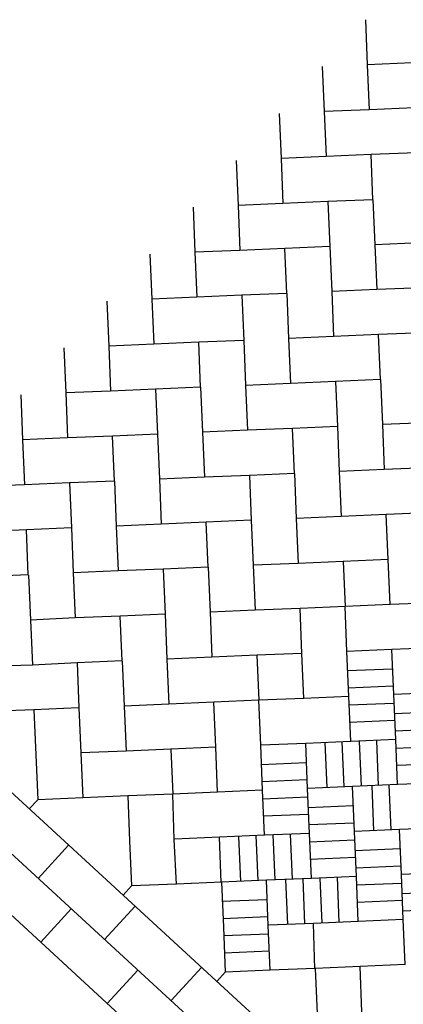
# Model space of a CAD drawing. Header units: metres. Extents: x 111546 to 149831, y 498798 to 507863.
# Tile 106 of 256: x 113039.116 to 113040.008, y 500890.15 to 500892.438. Entities that reach past the tile are written whole.
import ezdxf

# ---------------------------------------------------------------- set-up
doc = ezdxf.new("R2010")
doc.units = ezdxf.units.M
for name, color, linetype in [('3-arcering witte steen', 3, 'Continuous'), ('3-opsluiting', 2, 'Continuous'), ('3-steen', 3, 'Continuous')]:
    doc.layers.add(name, color=color, linetype=linetype)

msp = doc.modelspace()

# ---------------------------------------------------------------- linework, layer by layer
at = {"layer": '3-arcering witte steen'}
for p, q in [((113039.878, 500890.9256), (113039.9826, 500890.93)), ((113039.8797, 500890.8857), (113039.9843, 500890.8901)), ((113039.8814, 500890.8457), (113039.986, 500890.8501)), ((113039.987, 500890.8255), (113040.0916, 500890.8299)), ((113039.8831, 500890.8057), (113039.9876, 500890.8101)), ((113039.9887, 500890.7855), (113040.0932, 500890.7899)), ((113039.8254, 500890.7582), (113039.8298, 500890.6537)), ((113039.8654, 500890.7599), (113039.8698, 500890.6554)), ((113039.9053, 500890.7616), (113039.9097, 500890.6571)), ((113039.9453, 500890.7633), (113039.9497, 500890.6587)), ((113039.9904, 500890.7455), (113040.0949, 500890.75)), ((113039.6777, 500890.7077), (113039.7823, 500890.7121)), ((113039.9921, 500890.7056), (113040.0966, 500890.71)), ((113039.6794, 500890.6677), (113039.784, 500890.6721)), ((113039.9344, 500890.6581), (113039.9388, 500890.5535)), ((113039.9743, 500890.6598), (113039.9787, 500890.5552)), ((113039.6811, 500890.6278), (113039.7857, 500890.6322)), ((113039.6828, 500890.5878), (113039.7873, 500890.5922)), ((113039.7867, 500890.6075), (113039.8913, 500890.6119)), ((113039.7884, 500890.5676), (113039.8929, 500890.572)), ((113039.6251, 500890.5403), (113039.6295, 500890.4358)), ((113039.6651, 500890.542), (113039.6695, 500890.4374)), ((113039.705, 500890.5437), (113039.7094, 500890.4391)), ((113039.745, 500890.5454), (113039.7494, 500890.4408)), ((113039.7901, 500890.5276), (113039.8946, 500890.532)), ((113039.8957, 500890.5074), (113040.0002, 500890.5118)), ((113039.7918, 500890.4876), (113039.8963, 500890.4921)), ((113039.8973, 500890.4674), (113040.0019, 500890.4718)), ((113039.7341, 500890.4402), (113039.7385, 500890.3356)), ((113039.774, 500890.4418), (113039.7784, 500890.3373)), ((113039.814, 500890.4435), (113039.8184, 500890.339)), ((113039.854, 500890.4452), (113039.8584, 500890.3407)), ((113039.899, 500890.4275), (113040.0036, 500890.4319)), ((113040.0046, 500890.4072), (113040.1092, 500890.4116)), ((113039.5864, 500890.3896), (113039.691, 500890.394)), ((113039.9007, 500890.3875), (113040.0053, 500890.3919)), ((113040.0063, 500890.3673), (113040.1109, 500890.3717)), ((113039.5881, 500890.3496), (113039.6926, 500890.354)), ((113039.5898, 500890.3097), (113039.6943, 500890.3141)), ((113039.5914, 500890.2697), (113039.696, 500890.2741))]:
    msp.add_line(p, q, dxfattribs=at)
at = {"layer": '3-opsluiting'}
msp.add_line((113038.5606, 500890.85), (113042.4081, 500887.3138), dxfattribs=at)
at = {"layer": '3-steen'}
for p, q in [((113039.9197, 500892.4381), (113039.9241, 500892.3336)), ((113040.0287, 500892.338), (113039.9241, 500892.3336)), ((113039.9241, 500892.3336), (113039.9285, 500892.229)), ((113039.8196, 500892.3292), (113039.824, 500892.2246)), ((113039.7194, 500892.2202), (113039.7238, 500892.1156)), ((113039.9285, 500892.229), (113039.824, 500892.2246)), ((113039.824, 500892.2246), (113039.8284, 500892.1201)), ((113040.0331, 500892.2334), (113039.9285, 500892.229)), ((113040.0375, 500892.1289), (113039.9329, 500892.1245)), ((113039.6193, 500892.1112), (113039.6237, 500892.0067)), ((113039.8284, 500892.1201), (113039.7238, 500892.1156)), ((113039.7238, 500892.1156), (113039.7282, 500892.0111)), ((113039.9329, 500892.1245), (113039.8284, 500892.1201)), ((113039.9373, 500892.0199), (113039.9329, 500892.1245)), ((113039.7282, 500892.0111), (113039.6237, 500892.0067)), ((113039.8328, 500892.0155), (113039.7282, 500892.0111)), ((113039.9373, 500892.0199), (113039.8328, 500892.0155)), ((113039.8328, 500892.0155), (113039.8372, 500891.9109)), ((113039.9373, 500892.0199), (113039.9418, 500891.9153)), ((113039.5191, 500892.0023), (113039.5235, 500891.8977)), ((113039.6237, 500892.0067), (113039.6281, 500891.9021)), ((113040.0463, 500891.9198), (113039.9418, 500891.9153)), ((113039.6281, 500891.9021), (113039.5235, 500891.8977)), ((113039.5235, 500891.8977), (113039.5279, 500891.7932)), ((113039.7326, 500891.9065), (113039.6281, 500891.9021)), ((113039.8372, 500891.9109), (113039.7326, 500891.9065)), ((113039.737, 500891.802), (113039.7326, 500891.9065)), ((113039.8372, 500891.9109), (113039.8416, 500891.8064)), ((113039.9418, 500891.9153), (113039.9462, 500891.8108)), ((113039.419, 500891.8933), (113039.4234, 500891.7887)), ((113039.9462, 500891.8108), (113039.8416, 500891.8064)), ((113039.8416, 500891.8064), (113039.846, 500891.7018)), ((113040.0507, 500891.8152), (113039.9462, 500891.8108)), ((113039.3188, 500891.7843), (113039.3232, 500891.6798)), ((113039.5279, 500891.7932), (113039.4234, 500891.7887)), ((113039.4234, 500891.7887), (113039.4278, 500891.6842)), ((113039.6325, 500891.7976), (113039.5279, 500891.7932)), ((113039.737, 500891.802), (113039.6325, 500891.7976)), ((113039.6325, 500891.7976), (113039.6369, 500891.693)), ((113039.737, 500891.802), (113039.7414, 500891.6974)), ((113039.6369, 500891.693), (113039.5323, 500891.6886)), ((113039.6369, 500891.693), (113039.6413, 500891.5884)), ((113039.846, 500891.7018), (113039.7414, 500891.6974)), ((113039.7414, 500891.6974), (113039.7459, 500891.5929)), ((113039.9506, 500891.7062), (113039.846, 500891.7018)), ((113040.0551, 500891.7106), (113039.9506, 500891.7062)), ((113039.955, 500891.6017), (113039.9506, 500891.7062)), ((113039.2187, 500891.6754), (113039.2231, 500891.5708)), ((113039.4278, 500891.6842), (113039.3232, 500891.6798)), ((113039.3232, 500891.6798), (113039.3276, 500891.5752)), ((113039.5323, 500891.6886), (113039.4278, 500891.6842)), ((113039.5367, 500891.584), (113039.5323, 500891.6886)), ((113039.955, 500891.6017), (113039.8504, 500891.5973)), ((113039.955, 500891.6017), (113039.9594, 500891.4971)), ((113039.4322, 500891.5796), (113039.3276, 500891.5752)), ((113039.5367, 500891.584), (113039.4322, 500891.5796)), ((113039.4322, 500891.5796), (113039.4366, 500891.4751)), ((113039.5367, 500891.584), (113039.5411, 500891.4795)), ((113039.7459, 500891.5929), (113039.6413, 500891.5884)), ((113039.6413, 500891.5884), (113039.6457, 500891.4839)), ((113039.8504, 500891.5973), (113039.7459, 500891.5929)), ((113039.8504, 500891.5973), (113039.8548, 500891.4927)), ((113039.1185, 500891.5664), (113039.1229, 500891.4618)), ((113039.3276, 500891.5752), (113039.2231, 500891.5708)), ((113039.2231, 500891.5708), (113039.2275, 500891.4662)), ((113039.7503, 500891.4883), (113039.6457, 500891.4839)), ((113039.8548, 500891.4927), (113039.7503, 500891.4883)), ((113039.7547, 500891.3837), (113039.7503, 500891.4883)), ((113039.8548, 500891.4927), (113039.8592, 500891.3881)), ((113040.0639, 500891.5015), (113039.9594, 500891.4971)), ((113039.9594, 500891.4971), (113039.9638, 500891.3925)), ((113039.2275, 500891.4662), (113039.1229, 500891.4618)), ((113039.1229, 500891.4618), (113039.1273, 500891.3573)), ((113039.332, 500891.4707), (113039.2275, 500891.4662)), ((113039.4366, 500891.4751), (113039.332, 500891.4707)), ((113039.3364, 500891.3661), (113039.332, 500891.4707)), ((113039.4366, 500891.4751), (113039.441, 500891.3705)), ((113039.6457, 500891.4839), (113039.5411, 500891.4795)), ((113039.5411, 500891.4795), (113039.5456, 500891.3749)), ((113040.0684, 500891.397), (113039.9638, 500891.3925)), ((113039.5456, 500891.3749), (113039.441, 500891.3705)), ((113039.441, 500891.3705), (113039.4454, 500891.2659)), ((113039.6501, 500891.3793), (113039.5456, 500891.3749)), ((113039.7547, 500891.3837), (113039.6501, 500891.3793)), ((113039.6501, 500891.3793), (113039.6545, 500891.2748)), ((113039.7547, 500891.3837), (113039.7591, 500891.2792)), ((113039.9638, 500891.3925), (113039.8592, 500891.3881)), ((113039.8592, 500891.3881), (113039.8636, 500891.2836)), ((113039.1273, 500891.3573), (113039.0228, 500891.3529)), ((113039.2319, 500891.3617), (113039.1273, 500891.3573)), ((113039.3364, 500891.3661), (113039.2319, 500891.3617)), ((113039.2319, 500891.3617), (113039.2363, 500891.2571)), ((113039.3364, 500891.3661), (113039.3408, 500891.2615)), ((113039.8636, 500891.2836), (113039.7591, 500891.2792)), ((113039.7591, 500891.2792), (113039.7635, 500891.1746)), ((113039.9682, 500891.288), (113039.8636, 500891.2836)), ((113040.0728, 500891.2924), (113039.9682, 500891.288)), ((113039.9726, 500891.1834), (113039.9682, 500891.288)), ((113039.2363, 500891.2571), (113039.1317, 500891.2527)), ((113039.2363, 500891.2571), (113039.2407, 500891.1526)), ((113039.4454, 500891.2659), (113039.3408, 500891.2615)), ((113039.3408, 500891.2615), (113039.3453, 500891.157)), ((113039.55, 500891.2704), (113039.4454, 500891.2659)), ((113039.6545, 500891.2748), (113039.55, 500891.2704)), ((113039.5544, 500891.1658), (113039.55, 500891.2704)), ((113039.6545, 500891.2748), (113039.6589, 500891.1702)), ((113039.1317, 500891.2527), (113039.0272, 500891.2483)), ((113039.1361, 500891.1482), (113039.1317, 500891.2527)), ((113039.5544, 500891.1658), (113039.4498, 500891.1614)), ((113039.5544, 500891.1658), (113039.5588, 500891.0612)), ((113039.7635, 500891.1746), (113039.6589, 500891.1702)), ((113039.6589, 500891.1702), (113039.6633, 500891.0656)), ((113039.8681, 500891.179), (113039.7635, 500891.1746)), ((113039.9726, 500891.1834), (113039.8681, 500891.179)), ((113039.8681, 500891.179), (113039.8725, 500891.0745)), ((113039.977, 500891.0789), (113039.9726, 500891.1834)), ((113039.1361, 500891.1482), (113039.0316, 500891.1438)), ((113039.1369, 500891.1475), (113039.1413, 500891.0429)), ((113039.3453, 500891.157), (113039.2407, 500891.1526)), ((113039.2407, 500891.1526), (113039.2451, 500891.048)), ((113039.4498, 500891.1614), (113039.3453, 500891.157)), ((113039.4498, 500891.1614), (113039.4542, 500891.0568)), ((113038.6212, 500891.0796), (113042.5502, 500887.4684)), ((113039.8725, 500891.0745), (113039.7679, 500891.0701)), ((113039.977, 500891.0789), (113039.8725, 500891.0745)), ((113039.8769, 500890.9699), (113039.8725, 500891.0745)), ((113040.0816, 500891.0833), (113039.977, 500891.0789)), ((113039.3497, 500891.0524), (113039.2451, 500891.048)), ((113039.4542, 500891.0568), (113039.3497, 500891.0524)), ((113039.3541, 500890.9479), (113039.3497, 500891.0524)), ((113039.4542, 500891.0568), (113039.4586, 500890.9523)), ((113039.6633, 500891.0656), (113039.5588, 500891.0612)), ((113039.5588, 500891.0612), (113039.5632, 500890.9567)), ((113039.7679, 500891.0701), (113039.6633, 500891.0656)), ((113039.7723, 500890.9655), (113039.7679, 500891.0701)), ((113039.2451, 500891.048), (113039.1413, 500891.0429)), ((113039.1413, 500891.0429), (113039.1457, 500890.9384)), ((113039.6678, 500890.9611), (113039.5632, 500890.9567)), ((113039.7723, 500890.9655), (113039.6678, 500890.9611)), ((113039.6678, 500890.9611), (113039.6722, 500890.8565)), ((113039.7767, 500890.8609), (113039.7723, 500890.9655)), ((113039.9814, 500890.9743), (113039.8769, 500890.9699)), ((113039.8813, 500890.8653), (113039.8769, 500890.9699)), ((113040.086, 500890.9787), (113039.9814, 500890.9743)), ((113039.9858, 500890.8698), (113039.9814, 500890.9743)), ((113039.1457, 500890.9384), (113039.0404, 500890.9346)), ((113039.2495, 500890.9435), (113039.1457, 500890.9384)), ((113039.3541, 500890.9479), (113039.2495, 500890.9435)), ((113039.2495, 500890.9435), (113039.2539, 500890.8389)), ((113039.3548, 500890.9472), (113039.3592, 500890.8426)), ((113039.5632, 500890.9567), (113039.4586, 500890.9523)), ((113039.4586, 500890.9523), (113039.463, 500890.8477)), ((113038.6316, 500890.9273), (113042.4792, 500887.3911)), ((113040.0904, 500890.8742), (113039.9858, 500890.8698)), ((113039.9902, 500890.7652), (113039.9858, 500890.8698)), ((113039.463, 500890.8477), (113039.3592, 500890.8426)), ((113039.5676, 500890.8521), (113039.463, 500890.8477)), ((113039.6722, 500890.8565), (113039.5676, 500890.8521)), ((113039.572, 500890.7476), (113039.5676, 500890.8521)), ((113039.7767, 500890.8609), (113039.6722, 500890.8565)), ((113039.6766, 500890.752), (113039.6722, 500890.8565)), ((113039.8813, 500890.8653), (113039.7767, 500890.8609)), ((113039.8857, 500890.7608), (113039.8813, 500890.8653)), ((113039.1494, 500890.8345), (113039.0448, 500890.8301)), ((113039.2539, 500890.8389), (113039.1494, 500890.8345)), ((113039.1494, 500890.8345), (113039.1538, 500890.7299)), ((113039.2539, 500890.8389), (113039.2583, 500890.7343)), ((113039.3592, 500890.8426), (113039.3636, 500890.7381)), ((113039.7811, 500890.7564), (113039.6766, 500890.752)), ((113039.8857, 500890.7608), (113039.7811, 500890.7564)), ((113039.7855, 500890.6518), (113039.7811, 500890.7564)), ((113039.9902, 500890.7652), (113039.8857, 500890.7608)), ((113039.9947, 500890.6606), (113039.9902, 500890.7652)), ((113039.1538, 500890.7299), (113039.1582, 500890.6254)), ((113039.3636, 500890.7381), (113039.2583, 500890.7343)), ((113039.2583, 500890.7343), (113039.2627, 500890.6298)), ((113039.4675, 500890.7432), (113039.3636, 500890.7381)), ((113039.572, 500890.7476), (113039.4675, 500890.7432)), ((113039.4675, 500890.7432), (113039.4719, 500890.6386)), ((113039.5764, 500890.643), (113039.572, 500890.7476)), ((113039.681, 500890.6474), (113039.6766, 500890.752)), ((113039.9947, 500890.6606), (113039.8901, 500890.6562)), ((113040.0992, 500890.665), (113039.9947, 500890.6606)), ((113039.4719, 500890.6386), (113039.3673, 500890.6342)), ((113039.5764, 500890.643), (113039.4719, 500890.6386)), ((113039.4756, 500890.5333), (113039.4719, 500890.6386)), ((113039.681, 500890.6474), (113039.5764, 500890.643)), ((113039.6854, 500890.5429), (113039.681, 500890.6474)), ((113039.8901, 500890.6562), (113039.7855, 500890.6518)), ((113039.7899, 500890.5473), (113039.7855, 500890.6518)), ((113039.8945, 500890.5517), (113039.8901, 500890.6562)), ((113039.1386, 500890.604), (113039.1582, 500890.6254)), ((113039.2627, 500890.6298), (113039.1582, 500890.6254)), ((113039.3673, 500890.6342), (113039.2627, 500890.6298)), ((113039.3673, 500890.6342), (113039.3717, 500890.5296)), ((113039.7899, 500890.5473), (113039.6854, 500890.5429)), ((113039.7944, 500890.4427), (113039.7899, 500890.5473)), ((113039.9991, 500890.5561), (113039.8945, 500890.5517)), ((113039.8989, 500890.4471), (113039.8945, 500890.5517)), ((113040.1036, 500890.5605), (113039.9991, 500890.5561)), ((113040.0035, 500890.4515), (113039.9991, 500890.5561)), ((113039.3717, 500890.5296), (113039.3761, 500890.4251)), ((113039.4807, 500890.4295), (113039.4756, 500890.5333)), ((113039.5808, 500890.5384), (113039.4763, 500890.534)), ((113039.6854, 500890.5429), (113039.5808, 500890.5384)), ((113039.5846, 500890.4331), (113039.5808, 500890.5384)), ((113039.1588, 500890.4428), (113039.2299, 500890.5201)), ((113040.108, 500890.4559), (113040.0035, 500890.4515)), ((113039.5852, 500890.4339), (113039.4807, 500890.4295)), ((113039.6898, 500890.4383), (113039.5852, 500890.4339)), ((113039.5852, 500890.4339), (113039.5896, 500890.3293)), ((113039.7944, 500890.4427), (113039.6898, 500890.4383)), ((113039.6935, 500890.333), (113039.6898, 500890.4383)), ((113039.8989, 500890.4471), (113039.7944, 500890.4427)), ((113039.9033, 500890.3426), (113039.8989, 500890.4471)), ((113040.0079, 500890.347), (113040.0035, 500890.4515)), ((113039.3565, 500890.4037), (113039.3761, 500890.4251)), ((113039.4807, 500890.4295), (113039.3761, 500890.4251)), ((113039.1651, 500890.2944), (113039.2361, 500890.3717)), ((113039.3134, 500890.3007), (113039.3845, 500890.378)), ((113039.9033, 500890.3426), (113039.7988, 500890.3381)), ((113040.0079, 500890.347), (113039.9033, 500890.3426)), ((113040.0123, 500890.2424), (113040.0079, 500890.347)), ((113039.5896, 500890.3293), (113039.5941, 500890.2248)), ((113039.6986, 500890.2292), (113039.6935, 500890.333)), ((113039.7988, 500890.3381), (113039.6942, 500890.3337)), ((113039.8025, 500890.2328), (113039.7988, 500890.3381)), ((113039.3197, 500890.1523), (113039.3907, 500890.2296)), ((113039.468, 500890.1586), (113039.5391, 500890.2359)), ((113039.6986, 500890.2292), (113039.5941, 500890.2248)), ((113039.8032, 500890.2336), (113039.6986, 500890.2292)), ((113039.9077, 500890.238), (113039.8032, 500890.2336)), ((113039.8032, 500890.2336), (113039.8076, 500890.129)), ((113040.0123, 500890.2424), (113039.9077, 500890.238)), ((113039.9115, 500890.1327), (113039.9077, 500890.238)), ((113039.5744, 500890.2034), (113039.5941, 500890.2248))]:
    msp.add_line(p, q, dxfattribs=at)

doc.saveas('drawing.dxf')
